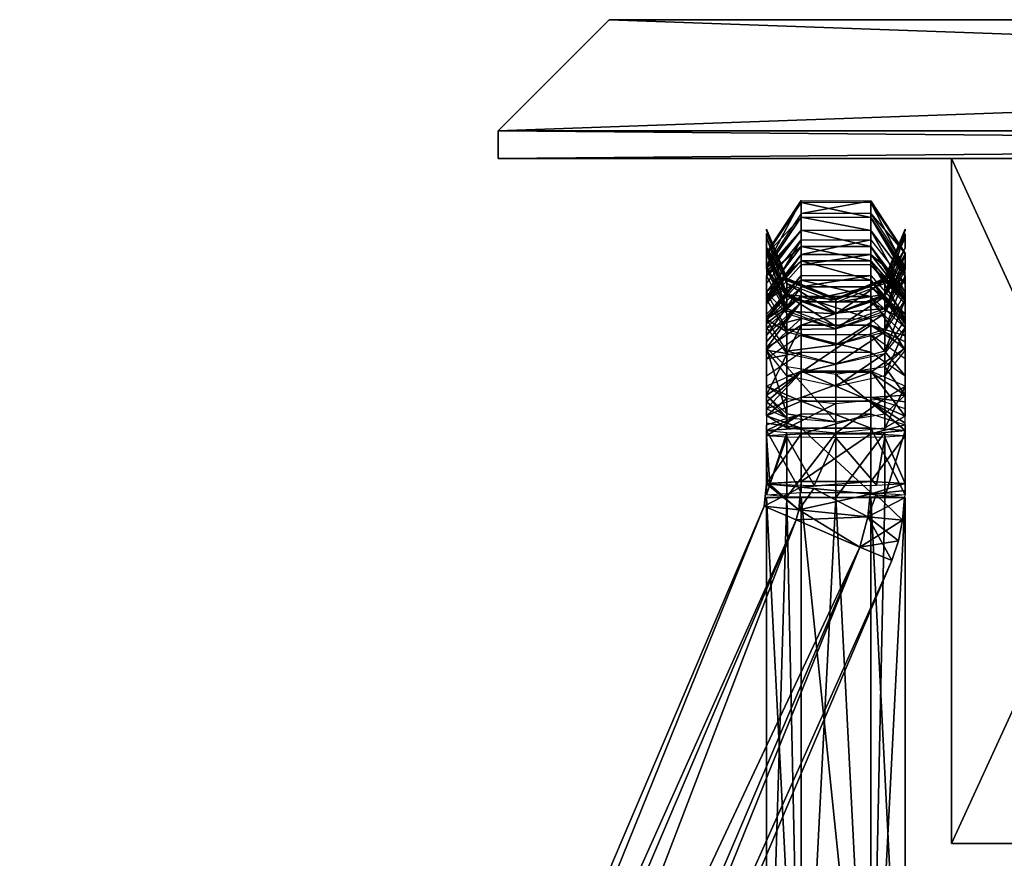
# Model space of a CAD drawing. Header units: millimetres. Extents: x -28.2 to 28.2, y -16.2 to 42.5.
# Tile 5 of 21: x -22.6 to -11.9, y 23.4 to 32.5. Entities that reach past the tile are written whole.
import ezdxf

# ---------------------------------------------------------------- set-up
doc = ezdxf.new("R2010")
doc.units = ezdxf.units.MM
doc.header["$LTSCALE"] = 65.185185
for name, color, linetype in [('10', 7, 'CONTINUOUS'), ('100', 7, 'CONTINUOUS'), ('101', 7, 'CONTINUOUS'), ('102', 7, 'CONTINUOUS'), ('103', 7, 'CONTINUOUS'), ('104', 7, 'CONTINUOUS'), ('105', 7, 'CONTINUOUS'), ('106', 7, 'CONTINUOUS'), ('107', 7, 'CONTINUOUS'), ('108', 7, 'CONTINUOUS'), ('109', 7, 'CONTINUOUS'), ('11', 7, 'CONTINUOUS'), ('110', 7, 'CONTINUOUS'), ('111', 7, 'CONTINUOUS'), ('112', 7, 'CONTINUOUS'), ('113', 7, 'CONTINUOUS'), ('114', 7, 'CONTINUOUS'), ('115', 7, 'CONTINUOUS'), ('116', 7, 'CONTINUOUS'), ('117', 7, 'CONTINUOUS'), ('118', 7, 'CONTINUOUS'), ('119', 7, 'CONTINUOUS'), ('12', 7, 'CONTINUOUS'), ('120', 7, 'CONTINUOUS'), ('121', 7, 'CONTINUOUS'), ('122', 7, 'CONTINUOUS'), ('123', 7, 'CONTINUOUS'), ('124', 7, 'CONTINUOUS'), ('125', 7, 'CONTINUOUS'), ('126', 7, 'CONTINUOUS'), ('127', 7, 'CONTINUOUS'), ('128', 7, 'CONTINUOUS'), ('129', 7, 'CONTINUOUS'), ('13', 7, 'CONTINUOUS'), ('130', 7, 'CONTINUOUS'), ('131', 7, 'CONTINUOUS'), ('16', 7, 'CONTINUOUS'), ('17', 7, 'CONTINUOUS'), ('18', 7, 'CONTINUOUS'), ('19', 7, 'CONTINUOUS'), ('20', 7, 'CONTINUOUS'), ('21', 7, 'CONTINUOUS'), ('319', 7, 'CONTINUOUS'), ('320', 7, 'CONTINUOUS'), ('321', 7, 'CONTINUOUS'), ('322', 7, 'CONTINUOUS'), ('323', 7, 'CONTINUOUS'), ('324', 7, 'CONTINUOUS'), ('325', 7, 'CONTINUOUS'), ('326', 7, 'CONTINUOUS'), ('327', 7, 'CONTINUOUS'), ('328', 7, 'CONTINUOUS'), ('329', 7, 'CONTINUOUS'), ('330', 7, 'CONTINUOUS'), ('9', 7, 'CONTINUOUS')]:
    doc.layers.add(name, color=color, linetype=linetype)

msp = doc.modelspace()

# ---------------------------------------------------------------- linework, layer by layer
at = {"layer": '10', "color": 7, "linetype": 'Continuous'}
for points in [[(17.4, 31, -17.4), (17.4, 31, 17.4), (-17.4, 31, -17.4), (17.4, 31, -17.4)], [(-17.4, 31, -17.4), (17.4, 31, 17.4), (-17.4, 31, 17.4), (-17.4, 31, -17.4)]]:
    msp.add_3dface(points, dxfattribs=at)
at = {"layer": '100', "linetype": 'Continuous'}
for points in [[(-22.569, 8.348, -2.5), (-22.224, 8.201, -1.85), (-14.525, 27.243, -2.5), (-22.569, 8.348, -2.5)], [(-14.525, 27.243, -2.5), (-22.224, 8.201, -1.85), (-14.18, 27.096, -1.85), (-14.525, 27.243, -2.5)], [(-22.224, 8.201, -1.85), (-21.534, 7.907, -1.85), (-14.18, 27.096, -1.85), (-22.224, 8.201, -1.85)], [(-14.18, 27.096, -1.85), (-21.534, 7.907, -1.85), (-13.49, 26.802, -1.85), (-14.18, 27.096, -1.85)], [(-21.534, 7.907, -1.85), (-21.189, 7.761, -2.5), (-13.49, 26.802, -1.85), (-21.534, 7.907, -1.85)], [(-13.49, 26.802, -1.85), (-21.189, 7.761, -2.5), (-13.145, 26.655, -2.5), (-13.49, 26.802, -1.85)]]:
    msp.add_3dface(points, dxfattribs=at)
at = {"layer": '101', "linetype": 'Continuous'}
for points in [[(-22.569, 8.348, -2.5), (-14.525, 27.243, -2.5), (-14.18, 27.096, -3.15), (-22.569, 8.348, -2.5)], [(-22.224, 8.201, -3.15), (-22.569, 8.348, -2.5), (-14.18, 27.096, -3.15), (-22.224, 8.201, -3.15)], [(-13.49, 26.802, -3.15), (-22.224, 8.201, -3.15), (-14.18, 27.096, -3.15), (-13.49, 26.802, -3.15)], [(-21.534, 7.907, -3.15), (-22.224, 8.201, -3.15), (-13.49, 26.802, -3.15), (-21.534, 7.907, -3.15)], [(-13.145, 26.655, -2.5), (-21.534, 7.907, -3.15), (-13.49, 26.802, -3.15), (-13.145, 26.655, -2.5)], [(-21.189, 7.761, -2.5), (-21.534, 7.907, -3.15), (-13.145, 26.655, -2.5), (-21.189, 7.761, -2.5)]]:
    msp.add_3dface(points, dxfattribs=at)
at = {"layer": '102', "linetype": 'Continuous'}
for points in [[(-14.525, 27.243, -2.5), (-14.18, 27.096, -1.85), (-14.152, 27.205, -1.85), (-14.525, 27.243, -2.5)], [(-14.18, 27.096, -1.85), (-13.49, 26.802, -1.85), (-14.152, 27.205, -1.85), (-14.18, 27.096, -1.85)], [(-14.152, 27.205, -1.85), (-13.49, 26.802, -1.85), (-13.405, 27.13, -1.85), (-14.152, 27.205, -1.85)], [(-13.49, 26.802, -1.85), (-13.145, 26.655, -2.5), (-13.405, 27.13, -1.85), (-13.49, 26.802, -1.85)], [(-13.032, 27.092, -2.5), (-13.405, 27.13, -1.85), (-13.072, 26.87, -2.5), (-13.032, 27.092, -2.5)], [(-13.405, 27.13, -1.85), (-13.145, 26.655, -2.5), (-13.072, 26.87, -2.5), (-13.405, 27.13, -1.85)]]:
    msp.add_3dface(points, dxfattribs=at)
at = {"layer": '103', "linetype": 'Continuous'}
for points in [[(-14.18, 27.096, -3.15), (-14.525, 27.243, -2.5), (-14.152, 27.205, -3.15), (-14.18, 27.096, -3.15)], [(-13.405, 27.13, -3.15), (-14.18, 27.096, -3.15), (-14.152, 27.205, -3.15), (-13.405, 27.13, -3.15)], [(-13.49, 26.802, -3.15), (-14.18, 27.096, -3.15), (-13.405, 27.13, -3.15), (-13.49, 26.802, -3.15)], [(-13.032, 27.092, -2.5), (-13.49, 26.802, -3.15), (-13.405, 27.13, -3.15), (-13.032, 27.092, -2.5)], [(-13.49, 26.802, -3.15), (-13.032, 27.092, -2.5), (-13.072, 26.87, -2.5), (-13.49, 26.802, -3.15)], [(-13.145, 26.655, -2.5), (-13.49, 26.802, -3.15), (-13.072, 26.87, -2.5), (-13.145, 26.655, -2.5)]]:
    msp.add_3dface(points, dxfattribs=at)
at = {"layer": '104', "linetype": 'Continuous'}
for points in [[(-14.525, 27.243, -2.5), (-14.152, 27.205, -1.85), (-14.5, 27.486, -2.5), (-14.525, 27.243, -2.5)], [(-14.5, 27.486, -2.5), (-14.152, 27.205, -1.85), (-14.491, 27.485, -2.384), (-14.5, 27.486, -2.5)], [(-14.491, 27.485, -2.384), (-14.152, 27.205, -1.85), (-14.465, 27.482, -2.271), (-14.491, 27.485, -2.384)], [(-14.465, 27.482, -2.271), (-14.152, 27.205, -1.85), (-13.987, 27.434, -1.787), (-14.465, 27.482, -2.271)], [(-14.152, 27.205, -1.85), (-13.405, 27.13, -1.85), (-13.987, 27.434, -1.787), (-14.152, 27.205, -1.85)], [(-13.987, 27.434, -1.787), (-13.405, 27.13, -1.85), (-13.316, 27.366, -1.893), (-13.987, 27.434, -1.787)], [(-13.405, 27.13, -1.85), (-13.032, 27.092, -2.5), (-13.316, 27.366, -1.893), (-13.405, 27.13, -1.85)], [(-13.316, 27.366, -1.893), (-13.032, 27.092, -2.5), (-13.008, 27.335, -2.5), (-13.316, 27.366, -1.893)]]:
    msp.add_3dface(points, dxfattribs=at)
at = {"layer": '105', "linetype": 'Continuous'}
for points in [[(-14.525, 27.243, -2.5), (-14.5, 27.486, -2.5), (-14.127, 27.448, -3.15), (-14.525, 27.243, -2.5)], [(-14.152, 27.205, -3.15), (-14.525, 27.243, -2.5), (-14.127, 27.448, -3.15), (-14.152, 27.205, -3.15)], [(-13.381, 27.373, -3.15), (-14.152, 27.205, -3.15), (-14.127, 27.448, -3.15), (-13.381, 27.373, -3.15)], [(-13.405, 27.13, -3.15), (-14.152, 27.205, -3.15), (-13.381, 27.373, -3.15), (-13.405, 27.13, -3.15)], [(-13.008, 27.335, -2.5), (-13.405, 27.13, -3.15), (-13.381, 27.373, -3.15), (-13.008, 27.335, -2.5)], [(-13.032, 27.092, -2.5), (-13.405, 27.13, -3.15), (-13.008, 27.335, -2.5), (-13.032, 27.092, -2.5)]]:
    msp.add_3dface(points, dxfattribs=at)
at = {"layer": '106', "linetype": 'Continuous'}
for points in [[(-14.5, 27.49, -2.5), (-14.124, 27.51, -3.149), (-14.5, 27.488, -2.5), (-14.5, 27.49, -2.5)], [(-14.124, 27.51, -3.149), (-14.5, 27.486, -2.5), (-14.5, 27.488, -2.5), (-14.124, 27.51, -3.149)], [(-14.127, 27.448, -3.15), (-14.5, 27.486, -2.5), (-14.124, 27.51, -3.149), (-14.127, 27.448, -3.15)], [(-13.374, 27.51, -3.147), (-14.127, 27.448, -3.15), (-14.124, 27.51, -3.149), (-13.374, 27.51, -3.147)], [(-13.381, 27.373, -3.15), (-14.127, 27.448, -3.15), (-13.374, 27.51, -3.147), (-13.381, 27.373, -3.15)], [(-13, 27.49, -2.498), (-13.381, 27.373, -3.15), (-13.374, 27.51, -3.147), (-13, 27.49, -2.498)], [(-13.002, 27.412, -2.499), (-13.381, 27.373, -3.15), (-13, 27.49, -2.498), (-13.002, 27.412, -2.499)], [(-13.008, 27.335, -2.5), (-13.381, 27.373, -3.15), (-13.002, 27.412, -2.499), (-13.008, 27.335, -2.5)]]:
    msp.add_3dface(points, dxfattribs=at)
at = {"layer": '107', "linetype": 'Continuous'}
for points in [[(-14.5, 28.005, -2.483), (-14.5, 27.49, -2.5), (-14.491, 27.486, -2.384), (-14.5, 28.005, -2.483)], [(-14.465, 27.482, -2.271), (-14.5, 28.005, -2.483), (-14.491, 27.486, -2.384), (-14.465, 27.482, -2.271)], [(-14.281, 27.988, -1.953), (-14.5, 28.005, -2.483), (-14.465, 27.482, -2.271), (-14.281, 27.988, -1.953)], [(-13.985, 27.467, -1.787), (-14.281, 27.988, -1.953), (-14.465, 27.482, -2.271), (-13.985, 27.467, -1.787)], [(-13.75, 27.981, -1.733), (-14.281, 27.988, -1.953), (-13.985, 27.467, -1.787), (-13.75, 27.981, -1.733)], [(-13.311, 27.47, -1.891), (-13.75, 27.981, -1.733), (-13.985, 27.467, -1.787), (-13.311, 27.47, -1.891)], [(-13.22, 27.988, -1.952), (-13.75, 27.981, -1.733), (-13.311, 27.47, -1.891), (-13.22, 27.988, -1.952)], [(-13, 27.49, -2.498), (-13.22, 27.988, -1.952), (-13.311, 27.47, -1.891), (-13, 27.49, -2.498)], [(-13.22, 27.988, -1.952), (-13, 27.49, -2.498), (-13, 28.005, -2.481), (-13.22, 27.988, -1.952)]]:
    msp.add_3dface(points, dxfattribs=at)
at = {"layer": '108', "linetype": 'Continuous'}
for points in [[(-14.124, 27.51, -3.149), (-14.5, 27.49, -2.5), (-14.124, 28.025, -3.132), (-14.124, 27.51, -3.149)], [(-14.5, 27.49, -2.5), (-14.5, 28.005, -2.483), (-14.124, 28.025, -3.132), (-14.5, 27.49, -2.5)], [(-13.374, 28.025, -3.131), (-14.124, 27.51, -3.149), (-14.124, 28.025, -3.132), (-13.374, 28.025, -3.131)], [(-13.374, 27.51, -3.147), (-14.124, 27.51, -3.149), (-13.374, 28.025, -3.131), (-13.374, 27.51, -3.147)], [(-13, 28.005, -2.481), (-13.374, 27.51, -3.147), (-13.374, 28.025, -3.131), (-13, 28.005, -2.481)], [(-13, 27.49, -2.498), (-13.374, 27.51, -3.147), (-13, 28.005, -2.481), (-13, 27.49, -2.498)]]:
    msp.add_3dface(points, dxfattribs=at)
at = {"layer": '109', "linetype": 'Continuous'}
for points in [[(-14.124, 28.025, -3.132), (-14.5, 28.005, -2.483), (-14.124, 28.243, -3.108), (-14.124, 28.025, -3.132)], [(-14.5, 28.121, -2.47), (-14.124, 28.243, -3.108), (-14.5, 28.063, -2.479), (-14.5, 28.121, -2.47)], [(-14.124, 28.243, -3.108), (-14.5, 28.005, -2.483), (-14.5, 28.063, -2.479), (-14.124, 28.243, -3.108)], [(-13.374, 28.243, -3.107), (-14.124, 28.025, -3.132), (-14.124, 28.243, -3.108), (-13.374, 28.243, -3.107)], [(-13.374, 28.025, -3.131), (-14.124, 28.025, -3.132), (-13.374, 28.243, -3.107), (-13.374, 28.025, -3.131)], [(-13, 28.121, -2.468), (-13.374, 28.025, -3.131), (-13.374, 28.243, -3.107), (-13, 28.121, -2.468)], [(-13, 28.063, -2.477), (-13.374, 28.025, -3.131), (-13, 28.121, -2.468), (-13, 28.063, -2.477)], [(-13, 28.005, -2.481), (-13.374, 28.025, -3.131), (-13, 28.063, -2.477), (-13, 28.005, -2.481)]]:
    msp.add_3dface(points, dxfattribs=at)
at = {"layer": '11', "color": 7, "linetype": 'Continuous'}
for points in [[(16.2, 32.5, -16.2), (-16.2, 32.5, -16.2), (-16.2, 32.5, 16.2), (16.2, 32.5, -16.2)], [(16.2, 32.5, 16.2), (16.2, 32.5, -16.2), (-16.2, 32.5, 16.2), (16.2, 32.5, 16.2)]]:
    msp.add_3dface(points, dxfattribs=at)
at = {"layer": '110', "linetype": 'Continuous'}
for points in [[(-14.5, 28.371, -2.419), (-14.281, 28.197, -1.915), (-14.5, 28.443, -2.393), (-14.5, 28.371, -2.419)], [(-14.5, 28.443, -2.393), (-14.281, 28.197, -1.915), (-14.281, 28.24, -1.902), (-14.5, 28.443, -2.393)], [(-14.5, 28.296, -2.437), (-14.281, 28.197, -1.915), (-14.5, 28.371, -2.419), (-14.5, 28.296, -2.437)], [(-14.281, 28.197, -1.915), (-13.75, 28.156, -1.699), (-14.281, 28.24, -1.902), (-14.281, 28.197, -1.915)]]:
    msp.add_3dface(points, dxfattribs=at)
at = {"layer": '111', "linetype": 'Continuous'}
for points in [[(-14.5, 28.371, -2.419), (-14.5, 28.443, -2.393), (-14.124, 28.692, -2.993), (-14.5, 28.371, -2.419)], [(-14.5, 28.296, -2.437), (-14.124, 28.692, -2.993), (-14.124, 28.418, -3.074), (-14.5, 28.296, -2.437)], [(-14.5, 28.296, -2.437), (-14.5, 28.371, -2.419), (-14.124, 28.692, -2.993), (-14.5, 28.296, -2.437)], [(-14.124, 28.692, -2.993), (-13.374, 28.691, -2.992), (-14.124, 28.418, -3.074), (-14.124, 28.692, -2.993)], [(-14.124, 28.418, -3.074), (-13.374, 28.691, -2.992), (-13.374, 28.418, -3.073), (-14.124, 28.418, -3.074)], [(-13.374, 28.691, -2.992), (-13, 28.442, -2.391), (-13.374, 28.418, -3.073), (-13.374, 28.691, -2.992)], [(-13, 28.442, -2.391), (-13, 28.37, -2.417), (-13.374, 28.418, -3.073), (-13, 28.442, -2.391)], [(-13, 28.37, -2.417), (-13, 28.296, -2.435), (-13.374, 28.418, -3.073), (-13, 28.37, -2.417)]]:
    msp.add_3dface(points, dxfattribs=at)
at = {"layer": '112', "linetype": 'Continuous'}
for points in [[(-14.5, 28.443, -2.393), (-14.281, 28.24, -1.902), (-14.5, 28.952, -2.182), (-14.5, 28.443, -2.393)], [(-14.5, 28.952, -2.182), (-14.281, 28.24, -1.902), (-14.281, 28.749, -1.692), (-14.5, 28.952, -2.182)], [(-13.22, 28.748, -1.691), (-13, 28.442, -2.391), (-13, 28.951, -2.18), (-13.22, 28.748, -1.691)], [(-14.281, 28.749, -1.692), (-13.75, 28.156, -1.699), (-13.75, 28.665, -1.488), (-14.281, 28.749, -1.692)], [(-14.281, 28.24, -1.902), (-13.75, 28.156, -1.699), (-14.281, 28.749, -1.692), (-14.281, 28.24, -1.902)], [(-13.22, 28.748, -1.691), (-13.75, 28.665, -1.488), (-13.22, 28.24, -1.902), (-13.22, 28.748, -1.691)], [(-13, 28.442, -2.391), (-13.22, 28.748, -1.691), (-13.22, 28.24, -1.902), (-13, 28.442, -2.391)], [(-13.75, 28.665, -1.488), (-13.75, 28.156, -1.699), (-13.22, 28.24, -1.902), (-13.75, 28.665, -1.488)]]:
    msp.add_3dface(points, dxfattribs=at)
at = {"layer": '113', "linetype": 'Continuous'}
for points in [[(-14.5, 28.443, -2.393), (-14.5, 28.952, -2.182), (-14.124, 29.2, -2.782), (-14.5, 28.443, -2.393)], [(-14.124, 28.692, -2.993), (-14.5, 28.443, -2.393), (-14.124, 29.2, -2.782), (-14.124, 28.692, -2.993)], [(-13.374, 28.691, -2.992), (-14.124, 28.692, -2.993), (-13.374, 29.2, -2.781), (-13.374, 28.691, -2.992)], [(-13.374, 29.2, -2.781), (-14.124, 28.692, -2.993), (-14.124, 29.2, -2.782), (-13.374, 29.2, -2.781)], [(-13, 28.951, -2.18), (-13.374, 28.691, -2.992), (-13.374, 29.2, -2.781), (-13, 28.951, -2.18)], [(-13, 28.442, -2.391), (-13.374, 28.691, -2.992), (-13, 28.951, -2.18), (-13, 28.442, -2.391)]]:
    msp.add_3dface(points, dxfattribs=at)
at = {"layer": '114', "linetype": 'Continuous'}
for points in [[(-14.5, 29.087, -2.11), (-14.124, 29.452, -2.646), (-14.5, 29.021, -2.149), (-14.5, 29.087, -2.11)], [(-14.124, 29.452, -2.646), (-14.5, 28.952, -2.182), (-14.5, 29.021, -2.149), (-14.124, 29.452, -2.646)], [(-14.124, 29.2, -2.782), (-14.5, 28.952, -2.182), (-14.124, 29.452, -2.646), (-14.124, 29.2, -2.782)], [(-13.374, 29.451, -2.645), (-14.124, 29.2, -2.782), (-14.124, 29.452, -2.646), (-13.374, 29.451, -2.645)], [(-13.374, 29.2, -2.781), (-14.124, 29.2, -2.782), (-13.374, 29.451, -2.645), (-13.374, 29.2, -2.781)], [(-13, 29.085, -2.108), (-13.374, 29.2, -2.781), (-13.374, 29.451, -2.645), (-13, 29.085, -2.108)], [(-13, 29.02, -2.147), (-13.374, 29.2, -2.781), (-13, 29.085, -2.108), (-13, 29.02, -2.147)], [(-13, 28.951, -2.18), (-13.374, 29.2, -2.781), (-13, 29.02, -2.147), (-13, 28.951, -2.18)]]:
    msp.add_3dface(points, dxfattribs=at)
at = {"layer": '115', "linetype": 'Continuous'}
for points in [[(-14.124, 29.452, -2.646), (-14.5, 29.087, -2.11), (-14.124, 29.614, -2.536), (-14.124, 29.452, -2.646)], [(-14.124, 29.614, -2.536), (-14.5, 29.087, -2.11), (-14.5, 29.249, -2), (-14.124, 29.614, -2.536)], [(-13.374, 29.613, -2.535), (-14.124, 29.452, -2.646), (-14.124, 29.614, -2.536), (-13.374, 29.613, -2.535)], [(-13.374, 29.451, -2.645), (-14.124, 29.452, -2.646), (-13.374, 29.613, -2.535), (-13.374, 29.451, -2.645)], [(-13, 29.247, -1.998), (-13.374, 29.451, -2.645), (-13.374, 29.613, -2.535), (-13, 29.247, -1.998)], [(-13, 29.085, -2.108), (-13.374, 29.451, -2.645), (-13, 29.247, -1.998), (-13, 29.085, -2.108)]]:
    msp.add_3dface(points, dxfattribs=at)
at = {"layer": '116', "linetype": 'Continuous'}
for points in [[(-14.5, 29.314, -1.95), (-14.124, 29.736, -2.443), (-14.5, 29.282, -1.975), (-14.5, 29.314, -1.95)], [(-14.124, 29.736, -2.443), (-14.5, 29.249, -2), (-14.5, 29.282, -1.975), (-14.124, 29.736, -2.443)], [(-14.124, 29.614, -2.536), (-14.5, 29.249, -2), (-14.124, 29.736, -2.443), (-14.124, 29.614, -2.536)], [(-13.374, 29.735, -2.442), (-14.124, 29.614, -2.536), (-14.124, 29.736, -2.443), (-13.374, 29.735, -2.442)], [(-13.374, 29.613, -2.535), (-14.124, 29.614, -2.536), (-13.374, 29.735, -2.442), (-13.374, 29.613, -2.535)], [(-13, 29.313, -1.948), (-13.374, 29.613, -2.535), (-13.374, 29.735, -2.442), (-13, 29.313, -1.948)], [(-13, 29.247, -1.998), (-13.374, 29.613, -2.535), (-13, 29.281, -1.974), (-13, 29.247, -1.998)], [(-13, 29.281, -1.974), (-13.374, 29.613, -2.535), (-13, 29.313, -1.948), (-13, 29.281, -1.974)]]:
    msp.add_3dface(points, dxfattribs=at)
at = {"layer": '117', "linetype": 'Continuous'}
for points in [[(-14.5, 29.491, -1.793), (-14.124, 30.122, -2.069), (-14.124, 29.964, -2.237), (-14.5, 29.491, -1.793)], [(-14.5, 29.649, -1.624), (-14.124, 30.122, -2.069), (-14.5, 29.491, -1.793), (-14.5, 29.649, -1.624)], [(-14.124, 30.122, -2.069), (-13.374, 30.121, -2.068), (-14.124, 29.964, -2.237), (-14.124, 30.122, -2.069)], [(-14.124, 29.964, -2.237), (-13.374, 30.121, -2.068), (-13.374, 29.963, -2.237), (-14.124, 29.964, -2.237)], [(-13.374, 30.121, -2.068), (-13, 29.647, -1.623), (-13.374, 29.963, -2.237), (-13.374, 30.121, -2.068)], [(-13, 29.647, -1.623), (-13, 29.489, -1.792), (-13.374, 29.963, -2.237), (-13, 29.647, -1.623)]]:
    msp.add_3dface(points, dxfattribs=at)
at = {"layer": '118', "linetype": 'Continuous'}
for points in [[(-14.281, 29.52, -0.858), (-14.5, 29.981, -1.121), (-14.281, 29.381, -1.102), (-14.281, 29.52, -0.858)], [(-14.5, 29.981, -1.121), (-14.5, 29.842, -1.365), (-14.281, 29.381, -1.102), (-14.5, 29.981, -1.121)], [(-13, 29.979, -1.12), (-13.22, 29.519, -0.858), (-13, 29.84, -1.364), (-13, 29.979, -1.12)], [(-13, 29.84, -1.364), (-13.22, 29.519, -0.858), (-13.22, 29.38, -1.101), (-13, 29.84, -1.364)], [(-13.75, 29.19, -0.993), (-14.281, 29.52, -0.858), (-14.281, 29.381, -1.102), (-13.75, 29.19, -0.993)], [(-13.75, 29.328, -0.749), (-14.281, 29.52, -0.858), (-13.75, 29.19, -0.993), (-13.75, 29.328, -0.749)], [(-13.22, 29.519, -0.858), (-13.75, 29.328, -0.749), (-13.22, 29.38, -1.101), (-13.22, 29.519, -0.858)], [(-13.22, 29.38, -1.101), (-13.75, 29.328, -0.749), (-13.75, 29.19, -0.993), (-13.22, 29.38, -1.101)]]:
    msp.add_3dface(points, dxfattribs=at)
at = {"layer": '119', "linetype": 'Continuous'}
for points in [[(-14.5, 29.842, -1.365), (-14.124, 30.545, -1.443), (-14.124, 30.406, -1.686), (-14.5, 29.842, -1.365)], [(-14.5, 29.842, -1.365), (-14.5, 29.981, -1.121), (-14.124, 30.545, -1.443), (-14.5, 29.842, -1.365)], [(-14.124, 30.545, -1.443), (-13.374, 30.544, -1.442), (-14.124, 30.406, -1.686), (-14.124, 30.545, -1.443)], [(-14.124, 30.406, -1.686), (-13.374, 30.544, -1.442), (-13.374, 30.405, -1.686), (-14.124, 30.406, -1.686)], [(-13.374, 30.544, -1.442), (-13, 29.979, -1.12), (-13.374, 30.405, -1.686), (-13.374, 30.544, -1.442)], [(-13, 29.979, -1.12), (-13, 29.84, -1.364), (-13.374, 30.405, -1.686), (-13, 29.979, -1.12)]]:
    msp.add_3dface(points, dxfattribs=at)
at = {"layer": '12', "color": 7, "linetype": 'Continuous'}
for points in [[(-12.5, 23.6, -3.571), (-12.5, 31, -3.571), (-9.101, 31, -9.283), (-12.5, 23.6, -3.571)], [(-9.101, 23.6, -9.283), (-12.5, 23.6, -3.571), (-9.101, 31, -9.283), (-9.101, 23.6, -9.283)]]:
    msp.add_3dface(points, dxfattribs=at)
at = {"layer": '120', "linetype": 'Continuous'}
for points in [[(-14.281, 29.651, -0.503), (-14.5, 30.151, -0.683), (-14.281, 29.535, -0.824), (-14.281, 29.651, -0.503)], [(-14.5, 30.151, -0.683), (-14.5, 30.035, -1.004), (-14.281, 29.535, -0.824), (-14.5, 30.151, -0.683)], [(-13, 30.148, -0.682), (-13.22, 29.65, -0.503), (-13, 30.033, -1.003), (-13, 30.148, -0.682)], [(-13, 30.033, -1.003), (-13.22, 29.65, -0.503), (-13.22, 29.535, -0.824), (-13, 30.033, -1.003)], [(-13.75, 29.328, -0.749), (-14.281, 29.651, -0.503), (-14.281, 29.535, -0.824), (-13.75, 29.328, -0.749)], [(-13.75, 29.444, -0.429), (-14.281, 29.651, -0.503), (-13.75, 29.328, -0.749), (-13.75, 29.444, -0.429)], [(-13.22, 29.65, -0.503), (-13.75, 29.444, -0.429), (-13.22, 29.535, -0.824), (-13.22, 29.65, -0.503)], [(-13.22, 29.535, -0.824), (-13.75, 29.444, -0.429), (-13.75, 29.328, -0.749), (-13.22, 29.535, -0.824)]]:
    msp.add_3dface(points, dxfattribs=at)
at = {"layer": '121', "linetype": 'Continuous'}
for points in [[(-14.5, 30.224, 0.29), (-14.5, 30.238, -0.158), (-14.281, 29.707, -0.175), (-14.5, 30.224, 0.29)], [(-14.281, 29.693, 0.274), (-14.5, 30.224, 0.29), (-14.281, 29.707, -0.175), (-14.281, 29.693, 0.274)], [(-13, 30.235, -0.159), (-13.22, 29.692, 0.274), (-13.22, 29.706, -0.175), (-13, 30.235, -0.159)], [(-13, 30.221, 0.29), (-13.22, 29.692, 0.274), (-13, 30.235, -0.159), (-13, 30.221, 0.29)], [(-13.75, 29.487, -0.182), (-14.281, 29.693, 0.274), (-14.281, 29.707, -0.175), (-13.75, 29.487, -0.182)], [(-13.75, 29.473, 0.267), (-14.281, 29.693, 0.274), (-13.75, 29.487, -0.182), (-13.75, 29.473, 0.267)], [(-13.22, 29.706, -0.175), (-13.75, 29.473, 0.267), (-13.75, 29.487, -0.182), (-13.22, 29.706, -0.175)], [(-13.22, 29.692, 0.274), (-13.75, 29.473, 0.267), (-13.22, 29.706, -0.175), (-13.22, 29.692, 0.274)]]:
    msp.add_3dface(points, dxfattribs=at)
at = {"layer": '122', "linetype": 'Continuous'}
for points in [[(-14.5, 30.039, 0.98), (-14.5, 30.191, 0.488), (-14.281, 29.683, 0.332), (-14.5, 30.039, 0.98)], [(-13, 30.188, 0.487), (-13.22, 29.531, 0.824), (-13.22, 29.682, 0.331), (-13, 30.188, 0.487)], [(-13, 30.037, 0.979), (-13.22, 29.531, 0.824), (-13, 30.188, 0.487), (-13, 30.037, 0.979)], [(-14.281, 29.532, 0.824), (-14.5, 30.039, 0.98), (-14.281, 29.683, 0.332), (-14.281, 29.532, 0.824)], [(-13.75, 29.473, 0.267), (-14.281, 29.532, 0.824), (-14.281, 29.683, 0.332), (-13.75, 29.473, 0.267)], [(-13.22, 29.682, 0.331), (-13.75, 29.321, 0.759), (-13.75, 29.473, 0.267), (-13.22, 29.682, 0.331)], [(-13.22, 29.531, 0.824), (-13.75, 29.321, 0.759), (-13.22, 29.682, 0.331), (-13.22, 29.531, 0.824)], [(-13.75, 29.321, 0.759), (-14.281, 29.532, 0.824), (-13.75, 29.473, 0.267), (-13.75, 29.321, 0.759)]]:
    msp.add_3dface(points, dxfattribs=at)
at = {"layer": '123', "linetype": 'Continuous'}
for points in [[(-14.5, 30.039, 0.98), (-14.281, 29.532, 0.824), (-14.5, 30.008, 1.063), (-14.5, 30.039, 0.98)], [(-14.5, 30.008, 1.063), (-14.281, 29.532, 0.824), (-14.5, 29.968, 1.141), (-14.5, 30.008, 1.063)], [(-14.5, 29.968, 1.141), (-14.281, 29.532, 0.824), (-14.281, 29.511, 0.871), (-14.5, 29.968, 1.141)], [(-14.281, 29.532, 0.824), (-13.75, 29.321, 0.759), (-14.281, 29.511, 0.871), (-14.281, 29.532, 0.824)]]:
    msp.add_3dface(points, dxfattribs=at)
at = {"layer": '124', "linetype": 'Continuous'}
for points in [[(-14.5, 29.968, 1.141), (-14.281, 29.511, 0.871), (-14.5, 29.807, 1.414), (-14.5, 29.968, 1.141)], [(-13, 29.805, 1.413), (-13.22, 29.349, 1.143), (-13, 29.966, 1.14), (-13, 29.805, 1.413)], [(-13, 29.966, 1.14), (-13.22, 29.349, 1.143), (-13.22, 29.51, 0.871), (-13, 29.966, 1.14)], [(-14.5, 29.807, 1.414), (-14.281, 29.511, 0.871), (-14.281, 29.35, 1.144), (-14.5, 29.807, 1.414)], [(-14.281, 29.511, 0.871), (-13.75, 29.321, 0.759), (-14.281, 29.35, 1.144), (-14.281, 29.511, 0.871)], [(-13.22, 29.349, 1.143), (-13.75, 29.16, 1.032), (-13.22, 29.51, 0.871), (-13.22, 29.349, 1.143)], [(-13.75, 29.16, 1.032), (-13.75, 29.321, 0.759), (-13.22, 29.51, 0.871), (-13.75, 29.16, 1.032)], [(-14.281, 29.35, 1.144), (-13.75, 29.321, 0.759), (-13.75, 29.16, 1.032), (-14.281, 29.35, 1.144)]]:
    msp.add_3dface(points, dxfattribs=at)
at = {"layer": '125', "linetype": 'Continuous'}
for points in [[(-14.5, 29.968, 1.141), (-14.124, 30.365, 1.744), (-14.124, 30.526, 1.472), (-14.5, 29.968, 1.141)], [(-14.124, 30.365, 1.744), (-13.374, 30.364, 1.744), (-14.124, 30.526, 1.472), (-14.124, 30.365, 1.744)], [(-14.124, 30.526, 1.472), (-13.374, 30.364, 1.744), (-13.374, 30.525, 1.471), (-14.124, 30.526, 1.472)], [(-13, 29.805, 1.413), (-13, 29.966, 1.14), (-13.374, 30.525, 1.471), (-13, 29.805, 1.413)], [(-13.374, 30.364, 1.744), (-13, 29.805, 1.413), (-13.374, 30.525, 1.471), (-13.374, 30.364, 1.744)], [(-14.5, 29.968, 1.141), (-14.5, 29.807, 1.414), (-14.124, 30.365, 1.744), (-14.5, 29.968, 1.141)]]:
    msp.add_3dface(points, dxfattribs=at)
at = {"layer": '126', "linetype": 'Continuous'}
for points in [[(-14.124, 30.365, 1.744), (-14.5, 29.807, 1.414), (-14.124, 30.225, 1.941), (-14.124, 30.365, 1.744)], [(-13.374, 30.224, 1.94), (-14.124, 30.365, 1.744), (-14.124, 30.225, 1.941), (-13.374, 30.224, 1.94)], [(-13.374, 30.364, 1.744), (-14.124, 30.365, 1.744), (-13.374, 30.224, 1.94), (-13.374, 30.364, 1.744)], [(-13, 29.729, 1.518), (-13.374, 30.364, 1.744), (-13.374, 30.224, 1.94), (-13, 29.729, 1.518)], [(-13, 29.769, 1.467), (-13.374, 30.364, 1.744), (-13, 29.729, 1.518), (-13, 29.769, 1.467)], [(-13, 29.805, 1.413), (-13.374, 30.364, 1.744), (-13, 29.769, 1.467), (-13, 29.805, 1.413)], [(-14.5, 29.731, 1.52), (-14.124, 30.225, 1.941), (-14.5, 29.771, 1.469), (-14.5, 29.731, 1.52)], [(-14.124, 30.225, 1.941), (-14.5, 29.807, 1.414), (-14.5, 29.771, 1.469), (-14.124, 30.225, 1.941)]]:
    msp.add_3dface(points, dxfattribs=at)
at = {"layer": '127', "linetype": 'Continuous'}
for points in [[(-14.5, 29.557, 1.724), (-14.5, 29.731, 1.52), (-14.281, 29.327, 1.175), (-14.5, 29.557, 1.724)], [(-13.22, 29.153, 1.378), (-13, 29.729, 1.518), (-13, 29.555, 1.722), (-13.22, 29.153, 1.378)], [(-13, 29.729, 1.518), (-13.22, 29.153, 1.378), (-13.22, 29.327, 1.174), (-13, 29.729, 1.518)], [(-14.281, 29.153, 1.379), (-14.5, 29.557, 1.724), (-14.281, 29.327, 1.175), (-14.281, 29.153, 1.379)], [(-13.75, 29.16, 1.032), (-14.281, 29.153, 1.379), (-14.281, 29.327, 1.175), (-13.75, 29.16, 1.032)], [(-13.22, 29.327, 1.174), (-13.75, 28.986, 1.236), (-13.75, 29.16, 1.032), (-13.22, 29.327, 1.174)], [(-13.22, 29.153, 1.378), (-13.75, 28.986, 1.236), (-13.22, 29.327, 1.174), (-13.22, 29.153, 1.378)], [(-13.75, 28.986, 1.236), (-14.281, 29.153, 1.379), (-13.75, 29.16, 1.032), (-13.75, 28.986, 1.236)]]:
    msp.add_3dface(points, dxfattribs=at)
at = {"layer": '128', "linetype": 'Continuous'}
for points in [[(-14.124, 30.225, 1.941), (-14.5, 29.731, 1.52), (-14.124, 30.05, 2.145), (-14.124, 30.225, 1.941)], [(-13.374, 30.224, 1.94), (-14.124, 30.225, 1.941), (-13.374, 30.05, 2.144), (-13.374, 30.224, 1.94)], [(-13.374, 30.05, 2.144), (-14.124, 30.225, 1.941), (-14.124, 30.05, 2.145), (-13.374, 30.05, 2.144)], [(-13, 29.729, 1.518), (-13.374, 30.224, 1.94), (-13, 29.555, 1.722), (-13, 29.729, 1.518)], [(-13, 29.555, 1.722), (-13.374, 30.224, 1.94), (-13.374, 30.05, 2.144), (-13, 29.555, 1.722)], [(-14.5, 29.731, 1.52), (-14.5, 29.557, 1.724), (-14.124, 30.05, 2.145), (-14.5, 29.731, 1.52)]]:
    msp.add_3dface(points, dxfattribs=at)
at = {"layer": '129', "linetype": 'Continuous'}
for points in [[(-14.124, 30.05, 2.145), (-14.5, 29.557, 1.724), (-14.124, 29.895, 2.3), (-14.124, 30.05, 2.145)], [(-13.374, 30.05, 2.144), (-14.124, 30.05, 2.145), (-13.374, 29.894, 2.3), (-13.374, 30.05, 2.144)], [(-13.374, 29.894, 2.3), (-14.124, 30.05, 2.145), (-14.124, 29.895, 2.3), (-13.374, 29.894, 2.3)], [(-13, 29.555, 1.722), (-13.374, 30.05, 2.144), (-13, 29.515, 1.765), (-13, 29.555, 1.722)], [(-13, 29.515, 1.765), (-13.374, 30.05, 2.144), (-13, 29.472, 1.805), (-13, 29.515, 1.765)], [(-13, 29.472, 1.805), (-13.374, 30.05, 2.144), (-13.374, 29.894, 2.3), (-13, 29.472, 1.805)], [(-14.124, 29.895, 2.3), (-14.5, 29.557, 1.724), (-14.5, 29.517, 1.767), (-14.124, 29.895, 2.3)], [(-14.5, 29.474, 1.807), (-14.124, 29.895, 2.3), (-14.5, 29.517, 1.767), (-14.5, 29.474, 1.807)]]:
    msp.add_3dface(points, dxfattribs=at)
at = {"layer": '13', "color": 7, "linetype": 'Continuous'}
for points in [[(-12.5, 23.6, 3.571), (-12.5, 31, 3.571), (-12.5, 23.6, -3.571), (-12.5, 23.6, 3.571)], [(-12.5, 31, 3.571), (-12.5, 31, -3.571), (-12.5, 23.6, -3.571), (-12.5, 31, 3.571)]]:
    msp.add_3dface(points, dxfattribs=at)
at = {"layer": '130', "linetype": 'Continuous'}
for points in [[(-14.5, 29.265, 1.985), (-14.5, 29.474, 1.807), (-14.281, 29.129, 1.403), (-14.5, 29.265, 1.985)], [(-13.22, 28.92, 1.581), (-13, 29.472, 1.805), (-13, 29.264, 1.983), (-13.22, 28.92, 1.581)], [(-13, 29.472, 1.805), (-13.22, 28.92, 1.581), (-13.22, 29.128, 1.403), (-13, 29.472, 1.805)], [(-14.281, 28.92, 1.581), (-14.5, 29.265, 1.985), (-14.281, 29.129, 1.403), (-14.281, 28.92, 1.581)], [(-13.75, 28.986, 1.236), (-14.281, 28.92, 1.581), (-14.281, 29.129, 1.403), (-13.75, 28.986, 1.236)], [(-13.22, 28.92, 1.581), (-13.75, 28.777, 1.414), (-13.22, 29.128, 1.403), (-13.22, 28.92, 1.581)], [(-13.22, 29.128, 1.403), (-13.75, 28.777, 1.414), (-13.75, 28.986, 1.236), (-13.22, 29.128, 1.403)], [(-13.75, 28.777, 1.414), (-14.281, 28.92, 1.581), (-13.75, 28.986, 1.236), (-13.75, 28.777, 1.414)]]:
    msp.add_3dface(points, dxfattribs=at)
at = {"layer": '131', "linetype": 'Continuous'}
for points in [[(-14.124, 29.895, 2.3), (-14.5, 29.474, 1.807), (-14.124, 29.687, 2.479), (-14.124, 29.895, 2.3)], [(-13.374, 29.686, 2.478), (-14.124, 29.895, 2.3), (-14.124, 29.687, 2.479), (-13.374, 29.686, 2.478)], [(-13.374, 29.894, 2.3), (-14.124, 29.895, 2.3), (-13.374, 29.686, 2.478), (-13.374, 29.894, 2.3)], [(-13, 29.264, 1.983), (-13.374, 29.894, 2.3), (-13.374, 29.686, 2.478), (-13, 29.264, 1.983)], [(-13, 29.472, 1.805), (-13.374, 29.894, 2.3), (-13, 29.264, 1.983), (-13, 29.472, 1.805)], [(-14.5, 29.474, 1.807), (-14.5, 29.265, 1.985), (-14.124, 29.687, 2.479), (-14.5, 29.474, 1.807)]]:
    msp.add_3dface(points, dxfattribs=at)
at = {"layer": '16', "color": 7, "linetype": 'Continuous'}
for points in [[(-17.4, 31, 17.4), (17.4, 31, 17.4), (-17.4, 31.3, 17.4), (-17.4, 31, 17.4)], [(17.4, 31, 17.4), (17.4, 31.3, 17.4), (-17.4, 31.3, 17.4), (17.4, 31, 17.4)]]:
    msp.add_3dface(points, dxfattribs=at)
at = {"layer": '17', "color": 7, "linetype": 'Continuous'}
for points in [[(-17.4, 31, 17.4), (-17.4, 31.3, 17.4), (-17.4, 31.3, -17.4), (-17.4, 31, 17.4)], [(-17.4, 31, -17.4), (-17.4, 31, 17.4), (-17.4, 31.3, -17.4), (-17.4, 31, -17.4)]]:
    msp.add_3dface(points, dxfattribs=at)
at = {"layer": '18', "color": 7, "linetype": 'Continuous'}
for points in [[(17.4, 31.3, -17.4), (-17.4, 31, -17.4), (-17.4, 31.3, -17.4), (17.4, 31.3, -17.4)], [(17.4, 31, -17.4), (-17.4, 31, -17.4), (17.4, 31.3, -17.4), (17.4, 31, -17.4)]]:
    msp.add_3dface(points, dxfattribs=at)
at = {"layer": '19', "color": 7, "linetype": 'Continuous'}
for points in [[(17.4, 31.3, 17.4), (-16.2, 32.5, 16.2), (-17.4, 31.3, 17.4), (17.4, 31.3, 17.4)], [(16.2, 32.5, 16.2), (-16.2, 32.5, 16.2), (17.4, 31.3, 17.4), (16.2, 32.5, 16.2)]]:
    msp.add_3dface(points, dxfattribs=at)
at = {"layer": '20', "color": 7, "linetype": 'Continuous'}
for points in [[(-16.2, 32.5, 16.2), (-16.2, 32.5, -16.2), (-17.4, 31.3, 17.4), (-16.2, 32.5, 16.2)], [(-17.4, 31.3, 17.4), (-16.2, 32.5, -16.2), (-17.4, 31.3, -17.4), (-17.4, 31.3, 17.4)]]:
    msp.add_3dface(points, dxfattribs=at)
at = {"layer": '21', "color": 7, "linetype": 'Continuous'}
for points in [[(16.2, 32.5, -16.2), (17.4, 31.3, -17.4), (-17.4, 31.3, -17.4), (16.2, 32.5, -16.2)], [(-16.2, 32.5, -16.2), (16.2, 32.5, -16.2), (-17.4, 31.3, -17.4), (-16.2, 32.5, -16.2)]]:
    msp.add_3dface(points, dxfattribs=at)
at = {"layer": '319', "linetype": 'Continuous'}
for points in [[(-14.5, 29.491, -1.793), (-14.124, 29.964, -2.237), (-14.5, 29.461, -1.822), (-14.5, 29.491, -1.793)], [(-14.5, 29.461, -1.822), (-14.124, 29.964, -2.237), (-14.5, 29.431, -1.85), (-14.5, 29.461, -1.822)], [(-14.5, 29.431, -1.85), (-14.124, 29.964, -2.237), (-14.124, 29.852, -2.344), (-14.5, 29.431, -1.85)], [(-14.124, 29.964, -2.237), (-13.374, 29.963, -2.237), (-14.124, 29.852, -2.344), (-14.124, 29.964, -2.237)], [(-14.124, 29.852, -2.344), (-13.374, 29.963, -2.237), (-13.374, 29.851, -2.343), (-14.124, 29.852, -2.344)], [(-13.374, 29.963, -2.237), (-13, 29.489, -1.792), (-13.374, 29.851, -2.343), (-13.374, 29.963, -2.237)], [(-13, 29.46, -1.821), (-13, 29.429, -1.848), (-13.374, 29.851, -2.343), (-13, 29.46, -1.821)], [(-13, 29.489, -1.792), (-13, 29.46, -1.821), (-13.374, 29.851, -2.343), (-13, 29.489, -1.792)]]:
    msp.add_3dface(points, dxfattribs=at)
at = {"layer": '320', "linetype": 'Continuous'}
for points in [[(-14.124, 29.687, 2.479), (-14.5, 29.265, 1.985), (-14.124, 29.509, 2.608), (-14.124, 29.687, 2.479)], [(-13.374, 29.508, 2.607), (-14.124, 29.687, 2.479), (-14.124, 29.509, 2.608), (-13.374, 29.508, 2.607)], [(-13.374, 29.686, 2.478), (-14.124, 29.687, 2.479), (-13.374, 29.508, 2.607), (-13.374, 29.686, 2.478)], [(-13, 29.169, 2.052), (-13.374, 29.686, 2.478), (-13.374, 29.508, 2.607), (-13, 29.169, 2.052)], [(-13, 29.217, 2.02), (-13.374, 29.686, 2.478), (-13, 29.169, 2.052), (-13, 29.217, 2.02)], [(-13, 29.264, 1.983), (-13.374, 29.686, 2.478), (-13, 29.217, 2.02), (-13, 29.264, 1.983)], [(-14.124, 29.509, 2.608), (-14.5, 29.265, 1.985), (-14.5, 29.219, 2.022), (-14.124, 29.509, 2.608)], [(-14.5, 29.17, 2.054), (-14.124, 29.509, 2.608), (-14.5, 29.219, 2.022), (-14.5, 29.17, 2.054)]]:
    msp.add_3dface(points, dxfattribs=at)
at = {"layer": '321', "linetype": 'Continuous'}
for points in [[(-14.5, 28.931, 2.201), (-14.5, 29.17, 2.054), (-14.281, 28.892, 1.602), (-14.5, 28.931, 2.201)], [(-13, 29.169, 2.052), (-13.22, 28.653, 1.747), (-13.22, 28.892, 1.601), (-13, 29.169, 2.052)], [(-13.22, 28.653, 1.747), (-13, 29.169, 2.052), (-13, 28.93, 2.199), (-13.22, 28.653, 1.747)], [(-14.281, 28.653, 1.748), (-14.5, 28.931, 2.201), (-14.281, 28.892, 1.602), (-14.281, 28.653, 1.748)], [(-13.75, 28.777, 1.414), (-14.281, 28.653, 1.748), (-14.281, 28.892, 1.602), (-13.75, 28.777, 1.414)], [(-13.22, 28.892, 1.601), (-13.75, 28.538, 1.56), (-13.75, 28.777, 1.414), (-13.22, 28.892, 1.601)], [(-13.22, 28.653, 1.747), (-13.75, 28.538, 1.56), (-13.22, 28.892, 1.601), (-13.22, 28.653, 1.747)], [(-13.75, 28.538, 1.56), (-14.281, 28.653, 1.748), (-13.75, 28.777, 1.414), (-13.75, 28.538, 1.56)]]:
    msp.add_3dface(points, dxfattribs=at)
at = {"layer": '322', "linetype": 'Continuous'}
for points in [[(-14.124, 29.509, 2.608), (-14.5, 29.17, 2.054), (-14.124, 29.27, 2.754), (-14.124, 29.509, 2.608)], [(-13.374, 29.508, 2.607), (-14.124, 29.509, 2.608), (-13.374, 29.269, 2.753), (-13.374, 29.508, 2.607)], [(-13.374, 29.269, 2.753), (-14.124, 29.509, 2.608), (-14.124, 29.27, 2.754), (-13.374, 29.269, 2.753)], [(-13, 29.169, 2.052), (-13.374, 29.508, 2.607), (-13, 28.93, 2.199), (-13, 29.169, 2.052)], [(-13, 28.93, 2.199), (-13.374, 29.508, 2.607), (-13.374, 29.269, 2.753), (-13, 28.93, 2.199)], [(-14.5, 29.17, 2.054), (-14.5, 28.931, 2.201), (-14.124, 29.27, 2.754), (-14.5, 29.17, 2.054)]]:
    msp.add_3dface(points, dxfattribs=at)
at = {"layer": '323', "linetype": 'Continuous'}
for points in [[(-14.5, 28.837, 2.25), (-14.124, 28.909, 2.925), (-14.124, 29.094, 2.845), (-14.5, 28.837, 2.25)], [(-14.124, 29.094, 2.845), (-13.374, 28.909, 2.924), (-13.374, 29.094, 2.844), (-14.124, 29.094, 2.845)], [(-14.124, 28.909, 2.925), (-13.374, 28.909, 2.924), (-14.124, 29.094, 2.845), (-14.124, 28.909, 2.925)], [(-13.374, 28.909, 2.924), (-13, 28.651, 2.328), (-13.374, 29.094, 2.844), (-13.374, 28.909, 2.924)], [(-13, 28.651, 2.328), (-13, 28.836, 2.247), (-13.374, 29.094, 2.844), (-13, 28.651, 2.328)], [(-14.5, 28.651, 2.33), (-14.124, 28.909, 2.925), (-14.5, 28.837, 2.25), (-14.5, 28.651, 2.33)]]:
    msp.add_3dface(points, dxfattribs=at)
at = {"layer": '324', "linetype": 'Continuous'}
for points in [[(-14.5, 28.219, 2.451), (-14.5, 28.54, 2.368), (-14.281, 28.408, 1.854), (-14.5, 28.219, 2.451)], [(-13, 28.218, 2.448), (-13.22, 28.087, 1.935), (-13, 28.539, 2.366), (-13, 28.218, 2.448)], [(-13, 28.539, 2.366), (-13.22, 28.087, 1.935), (-13.22, 28.408, 1.853), (-13, 28.539, 2.366)], [(-14.281, 28.087, 1.936), (-14.5, 28.219, 2.451), (-14.281, 28.408, 1.854), (-14.281, 28.087, 1.936)], [(-13.75, 28.353, 1.64), (-14.281, 28.087, 1.936), (-14.281, 28.408, 1.854), (-13.75, 28.353, 1.64)], [(-13.22, 28.087, 1.935), (-13.75, 28.032, 1.723), (-13.22, 28.408, 1.853), (-13.22, 28.087, 1.935)], [(-13.22, 28.408, 1.853), (-13.75, 28.032, 1.723), (-13.75, 28.353, 1.64), (-13.22, 28.408, 1.853)], [(-13.75, 28.032, 1.723), (-14.281, 28.087, 1.936), (-13.75, 28.353, 1.64), (-13.75, 28.032, 1.723)]]:
    msp.add_3dface(points, dxfattribs=at)
at = {"layer": '325', "linetype": 'Continuous'}
for points in [[(-14.5, 28.54, 2.368), (-14.124, 28.38, 3.079), (-14.124, 28.701, 2.997), (-14.5, 28.54, 2.368)], [(-14.124, 28.38, 3.079), (-13.374, 28.38, 3.078), (-14.124, 28.701, 2.997), (-14.124, 28.38, 3.079)], [(-14.124, 28.701, 2.997), (-13.374, 28.38, 3.078), (-13.374, 28.701, 2.995), (-14.124, 28.701, 2.997)], [(-13, 28.218, 2.448), (-13, 28.539, 2.366), (-13.374, 28.701, 2.995), (-13, 28.218, 2.448)], [(-13.374, 28.38, 3.078), (-13, 28.218, 2.448), (-13.374, 28.701, 2.995), (-13.374, 28.38, 3.078)], [(-14.5, 28.54, 2.368), (-14.5, 28.219, 2.451), (-14.124, 28.38, 3.079), (-14.5, 28.54, 2.368)]]:
    msp.add_3dface(points, dxfattribs=at)
at = {"layer": '326', "linetype": 'Continuous'}
for points in [[(-14.124, 28.38, 3.079), (-14.5, 28.219, 2.451), (-14.124, 28.087, 3.122), (-14.124, 28.38, 3.079)], [(-13.374, 28.087, 3.121), (-14.124, 28.38, 3.079), (-14.124, 28.087, 3.122), (-13.374, 28.087, 3.121)], [(-13.374, 28.38, 3.078), (-14.124, 28.38, 3.079), (-13.374, 28.087, 3.121), (-13.374, 28.38, 3.078)], [(-13, 28.218, 2.448), (-13.374, 28.38, 3.078), (-13, 28.14, 2.464), (-13, 28.218, 2.448)], [(-13, 28.061, 2.471), (-13.374, 28.38, 3.078), (-13.374, 28.087, 3.121), (-13, 28.061, 2.471)], [(-13, 28.14, 2.464), (-13.374, 28.38, 3.078), (-13, 28.061, 2.471), (-13, 28.14, 2.464)], [(-14.124, 28.087, 3.122), (-14.5, 28.219, 2.451), (-14.5, 28.141, 2.466), (-14.124, 28.087, 3.122)], [(-14.5, 28.061, 2.474), (-14.124, 28.087, 3.122), (-14.5, 28.141, 2.466), (-14.5, 28.061, 2.474)]]:
    msp.add_3dface(points, dxfattribs=at)
at = {"layer": '327', "linetype": 'Continuous'}
for points in [[(-14.5, 27.367, 2.501), (-14.5, 28.061, 2.474), (-14.281, 28.041, 1.943), (-14.5, 27.367, 2.501)], [(-14.281, 27.346, 1.97), (-14.5, 27.367, 2.501), (-14.281, 28.041, 1.943), (-14.281, 27.346, 1.97)], [(-13.75, 28.032, 1.723), (-14.281, 27.346, 1.97), (-14.281, 28.041, 1.943), (-13.75, 28.032, 1.723)], [(-13.75, 27.338, 1.75), (-14.281, 27.346, 1.97), (-13.75, 28.032, 1.723), (-13.75, 27.338, 1.75)], [(-13.22, 28.041, 1.942), (-13.75, 27.338, 1.75), (-13.75, 28.032, 1.723), (-13.22, 28.041, 1.942)], [(-13.22, 27.346, 1.969), (-13.75, 27.338, 1.75), (-13.22, 28.041, 1.942), (-13.22, 27.346, 1.969)], [(-13, 28.061, 2.471), (-13.22, 27.346, 1.969), (-13.22, 28.041, 1.942), (-13, 28.061, 2.471)], [(-13.22, 27.346, 1.969), (-13, 28.061, 2.471), (-13, 27.367, 2.498), (-13.22, 27.346, 1.969)]]:
    msp.add_3dface(points, dxfattribs=at)
at = {"layer": '328', "linetype": 'Continuous'}
for points in [[(-14.124, 28.087, 3.122), (-14.5, 28.061, 2.474), (-14.124, 27.392, 3.149), (-14.124, 28.087, 3.122)], [(-13.374, 27.392, 3.148), (-14.124, 28.087, 3.122), (-14.124, 27.392, 3.149), (-13.374, 27.392, 3.148)], [(-13.374, 28.087, 3.121), (-14.124, 28.087, 3.122), (-13.374, 27.392, 3.148), (-13.374, 28.087, 3.121)], [(-13, 27.367, 2.498), (-13.374, 28.087, 3.121), (-13.374, 27.392, 3.148), (-13, 27.367, 2.498)], [(-13, 28.061, 2.471), (-13.374, 28.087, 3.121), (-13, 27.367, 2.498), (-13, 28.061, 2.471)], [(-14.5, 28.061, 2.474), (-14.5, 27.367, 2.501), (-14.124, 27.392, 3.149), (-14.5, 28.061, 2.474)]]:
    msp.add_3dface(points, dxfattribs=at)
at = {"layer": '329', "linetype": 'Continuous'}
for points in [[(-14.126, 20.038, 1.851), (-14.5, 20.038, 2.501), (-14.281, 27.338, 1.97), (-14.126, 20.038, 1.851)], [(-14.5, 20.038, 2.501), (-14.5, 27.338, 2.501), (-14.281, 27.338, 1.97), (-14.5, 20.038, 2.501)], [(-13.75, 27.338, 1.75), (-14.126, 20.038, 1.851), (-14.281, 27.338, 1.97), (-13.75, 27.338, 1.75)], [(-13.376, 20.038, 1.85), (-14.126, 20.038, 1.851), (-13.75, 27.338, 1.75), (-13.376, 20.038, 1.85)], [(-13.22, 27.338, 1.969), (-13.376, 20.038, 1.85), (-13.75, 27.338, 1.75), (-13.22, 27.338, 1.969)], [(-13, 20.038, 2.499), (-13.376, 20.038, 1.85), (-13, 27.338, 2.499), (-13, 20.038, 2.499)], [(-13, 27.338, 2.499), (-13.376, 20.038, 1.85), (-13.22, 27.338, 1.969), (-13, 27.338, 2.499)]]:
    msp.add_3dface(points, dxfattribs=at)
at = {"layer": '330', "linetype": 'Continuous'}
for points in [[(-14.5, 27.338, 2.501), (-14.5, 20.038, 2.501), (-14.124, 20.038, 3.15), (-14.5, 27.338, 2.501)], [(-14.5, 27.338, 2.501), (-14.124, 20.038, 3.15), (-14.124, 27.338, 3.15), (-14.5, 27.338, 2.501)], [(-14.124, 20.038, 3.15), (-13.374, 20.038, 3.149), (-14.124, 27.338, 3.15), (-14.124, 20.038, 3.15)], [(-14.124, 27.338, 3.15), (-13.374, 20.038, 3.149), (-13.374, 27.338, 3.149), (-14.124, 27.338, 3.15)], [(-13.374, 20.038, 3.149), (-13, 20.038, 2.499), (-13.374, 27.338, 3.149), (-13.374, 20.038, 3.149)], [(-13, 20.038, 2.499), (-13, 27.338, 2.499), (-13.374, 27.338, 3.149), (-13, 20.038, 2.499)]]:
    msp.add_3dface(points, dxfattribs=at)
at = {"layer": '9', "color": 7, "linetype": 'Continuous'}
for points in [[(-9.101, 23.6, 9.283), (-12.5, 31, 3.571), (-12.5, 23.6, 3.571), (-9.101, 23.6, 9.283)], [(-9.101, 31, 9.283), (-12.5, 31, 3.571), (-9.101, 23.6, 9.283), (-9.101, 31, 9.283)]]:
    msp.add_3dface(points, dxfattribs=at)

doc.saveas('drawing.dxf')
